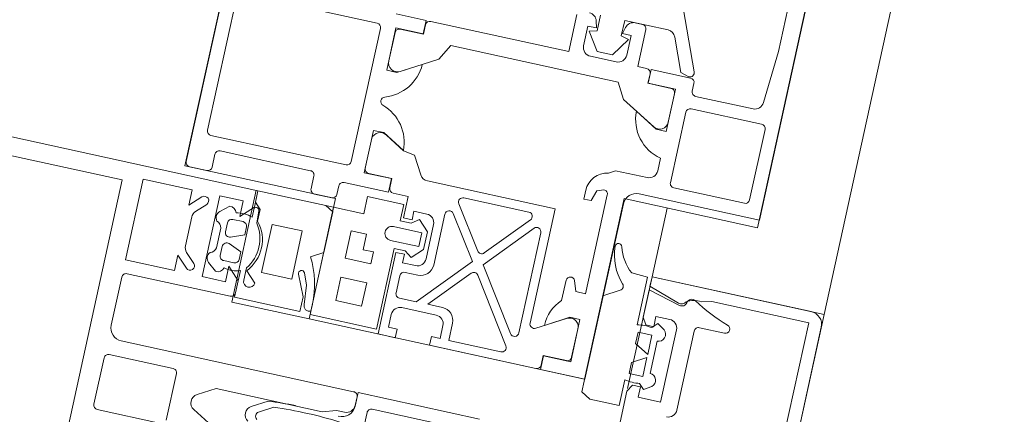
# Model space of a CAD drawing. Header units: metres. Extents: x 233012 to 233264, y 553571 to 554014.
# Tile 179 of 256: x 233199.6507 to 233199.7624, y 553815.109 to 553815.1538. Entities that reach past the tile are written whole.
import ezdxf

# ---------------------------------------------------------------- set-up
doc = ezdxf.new("R2010")
doc.units = ezdxf.units.M
for name, color, linetype, lineweight in [('A-NL$1A_detailuitwerking', 252, 'Continuous', 5), ('A-NL30_stijlen_dorpels-pui', 252, 'Continuous', 5), ('A-NL30_wandopeningen', 252, 'Continuous', 5)]:
    doc.layers.add(name, color=color, linetype=linetype, lineweight=lineweight)

# ---------------------------------------------------------------- blocks, each defined once
blk = doc.blocks.new('NLRS_31_WI_CWP_aluminium raam_gen_mie - AWS 65 BS kiep-2839039-01_Situatie')
at = {"layer": 'A-NL$1A_detailuitwerking'}
for p, q in [((-0.2469998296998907, 0.04945028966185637), (-0.2734999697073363, 0.04945028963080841)), ((-0.273999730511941, 0.04895052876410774), (-0.273999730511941, 0.04695037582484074)), ((-0.2699998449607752, 0.03165031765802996), (-0.2699998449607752, 0.04735029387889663)), ((-0.2694998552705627, 0.04785028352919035), (-0.25399981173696, 0.04785028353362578)), ((-0.2534998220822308, 0.04735029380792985), (-0.2534998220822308, 0.03165031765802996)), ((-0.2734997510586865, 0.04645039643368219), (-0.2719997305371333, 0.04645039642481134)), ((-0.2714997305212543, 0.04595039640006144), (-0.271499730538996, 0.0354504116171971)), ((-0.2719997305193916, 0.03495041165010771), (-0.2734997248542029, 0.03495041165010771)), ((-0.273999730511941, 0.03445040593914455), (-0.2739997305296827, 0.03245038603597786)), ((-0.2749996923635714, 0.0320003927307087), (-0.287499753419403, 0.03200039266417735)), ((-0.287499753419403, 0.03200039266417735), (-0.287499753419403, 0.02430039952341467)), ((-0.2749996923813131, 0.02850033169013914), (-0.2749996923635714, 0.0320003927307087)), ((-0.2734997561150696, 0.03195041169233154), (-0.2724998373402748, 0.03195041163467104)), ((-0.2719998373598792, 0.03145041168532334), (-0.2719998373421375, 0.02627036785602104)), ((-0.2539998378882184, 0.03115030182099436), (-0.2694998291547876, 0.0311503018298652)), ((-0.2852997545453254, 0.02950039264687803), (-0.2825996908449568, 0.02950039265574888)), ((-0.2852997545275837, 0.02650039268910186), (-0.2852997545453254, 0.02950039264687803)), ((-0.2825996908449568, 0.02950039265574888), (-0.2825996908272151, 0.02650039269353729)), ((-0.2803996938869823, 0.0265003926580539), (-0.280399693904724, 0.02950039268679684)), ((-0.280399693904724, 0.02950039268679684), (-0.2771996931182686, 0.02950039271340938)), ((-0.2771996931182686, 0.02950039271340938), (-0.2771996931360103, 0.02770037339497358)), ((-0.2704198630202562, 0.02945034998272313), (-0.2654996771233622, 0.02945052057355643)), ((-0.2704198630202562, 0.02627036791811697), (-0.2704198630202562, 0.02945034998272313)), ((-0.2664132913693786, 0.02944005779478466), (-0.2698898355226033, 0.02944005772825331)), ((-0.2654996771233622, 0.02945052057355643), (-0.2654996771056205, 0.02825050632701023)), ((-0.2584997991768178, 0.02825029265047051), (-0.2584997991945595, 0.02945028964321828)), ((-0.2584997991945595, 0.02945028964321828), (-0.253579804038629, 0.02945028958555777)), ((-0.2541089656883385, 0.02944037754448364), (-0.2574190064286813, 0.02944037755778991)), ((-0.253579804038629, 0.02945028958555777), (-0.2535798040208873, 0.02627029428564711)), ((-0.2519998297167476, 0.02627029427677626), (-0.2519998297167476, 0.02975029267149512)), ((-0.2729997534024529, 0.02850033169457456), (-0.2749996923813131, 0.02850033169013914)), ((-0.2729997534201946, 0.02430039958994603), (-0.2729997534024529, 0.02850033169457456)), ((-0.2703898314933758, 0.02893999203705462), (-0.2703894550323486, 0.02624006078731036)), ((-0.2654996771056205, 0.02825050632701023), (-0.267007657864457, 0.02563859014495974)), ((-0.2569918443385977, 0.02563842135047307), (-0.2584997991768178, 0.02825029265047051)), ((-0.2536094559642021, 0.02624035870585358), (-0.2536089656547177, 0.02894028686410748)), ((-0.2771996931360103, 0.02770037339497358), (-0.2789997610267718, 0.02770037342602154)), ((-0.2789997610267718, 0.02770037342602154), (-0.2789997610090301, 0.02650039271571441)), ((-0.2670328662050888, 0.02562586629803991), (-0.2657143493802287, 0.02790960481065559)), ((-0.2583020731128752, 0.02794055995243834), (-0.2559824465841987, 0.02392244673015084)), ((-0.2825996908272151, 0.02650039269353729), (-0.2852997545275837, 0.02650039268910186)), ((-0.2789997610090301, 0.02650039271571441), (-0.2803996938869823, 0.0265003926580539)), ((-0.2719998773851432, 0.02574006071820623), (-0.2719998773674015, 0.02400034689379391)), ((-0.2719998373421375, 0.02627036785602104), (-0.2704198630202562, 0.02627036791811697)), ((-0.2703894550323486, 0.02624006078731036), (-0.2714998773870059, 0.02624006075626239)), ((-0.2524998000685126, 0.02624031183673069), (-0.2536094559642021, 0.02624035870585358)), ((-0.2535798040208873, 0.02627029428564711), (-0.2519998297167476, 0.02627029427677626)), ((-0.251999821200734, 0.009700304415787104), (-0.251999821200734, 0.02574031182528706)), ((-0.2772992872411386, 0.02160027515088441), (-0.2772992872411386, 0.02490027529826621)), ((-0.2756997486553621, 0.02490027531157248), (-0.2756997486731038, 0.02160027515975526)), ((-0.2672667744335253, 0.02429930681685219), (-0.2670328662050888, 0.02562586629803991)), ((-0.2784997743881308, 0.02400040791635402), (-0.2879998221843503, 0.0240004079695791)), ((-0.2879998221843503, 0.0240004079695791), (-0.2879998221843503, 0.0220003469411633)), ((-0.287499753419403, 0.02430039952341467), (-0.2780997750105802, 0.02430039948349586)), ((-0.2784997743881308, 0.02300040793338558), (-0.2784997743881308, 0.02400040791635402)), ((-0.2780997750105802, 0.02430039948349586), (-0.2780997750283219, 0.02299961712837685)), ((-0.2748997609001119, 0.02430039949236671), (-0.2729997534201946, 0.02430039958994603)), ((-0.2748997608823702, 0.02300027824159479), (-0.2748997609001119, 0.02430039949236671)), ((-0.2719998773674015, 0.02400034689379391), (-0.2744997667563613, 0.02400034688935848)), ((-0.2744997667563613, 0.02400034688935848), (-0.2744997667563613, 0.02300034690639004)), ((-0.2692997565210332, 0.02312579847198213), (-0.2672667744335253, 0.02429930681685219)), ((-0.2559824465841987, 0.02392244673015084), (-0.2541992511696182, 0.02292140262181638)), ((-0.2869999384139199, 0.02200034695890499), (-0.2869999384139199, 0.02300040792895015)), ((-0.2869999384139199, 0.02300040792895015), (-0.2854999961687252, 0.02300040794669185)), ((-0.2834998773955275, 0.02055085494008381), (-0.2834998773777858, 0.02250038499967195)), ((-0.2829998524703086, 0.0230003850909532), (-0.2809997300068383, 0.02300028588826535)), ((-0.2804997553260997, 0.0225002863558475), (-0.280499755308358, 0.02100028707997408)), ((-0.2794997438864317, 0.02150040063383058), (-0.2794997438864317, 0.02300040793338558)), ((-0.2794997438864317, 0.02300040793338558), (-0.2784997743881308, 0.02300040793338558)), ((-0.2780997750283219, 0.02299961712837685), (-0.2787137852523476, 0.02218772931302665)), ((-0.2742854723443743, 0.02218802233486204), (-0.2748997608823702, 0.02300027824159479)), ((-0.2744997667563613, 0.02300034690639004), (-0.2734997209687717, 0.02300034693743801)), ((-0.2734997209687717, 0.02300034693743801), (-0.2734997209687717, 0.02150034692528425)), ((-0.2541992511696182, 0.02292140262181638), (-0.2541992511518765, 0.003479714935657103)), ((-0.2879998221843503, 0.0220003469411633), (-0.2869999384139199, 0.02200034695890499)), ((-0.2844999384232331, 0.02200035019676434), (-0.2844999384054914, 0.01800046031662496)), ((-0.2787137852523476, 0.02218772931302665), (-0.2775263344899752, 0.02100027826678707)), ((-0.2756997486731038, 0.02160027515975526), (-0.2772992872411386, 0.02160027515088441)), ((-0.2754732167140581, 0.02100027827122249), (-0.2742854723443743, 0.02218802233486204)), ((-0.2697996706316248, 0.007400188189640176), (-0.2697996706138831, 0.0222417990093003)), ((-0.2776647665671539, 0.01529689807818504), (-0.2834998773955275, 0.02055085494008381)), ((-0.2744997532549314, 0.02050034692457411), (-0.2784996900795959, 0.02050034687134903)), ((-0.2775263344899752, 0.02100027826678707), (-0.2754732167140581, 0.02100027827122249)), ((-0.2834998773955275, 0.01749382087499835), (-0.2834998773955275, 0.01920522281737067)), ((-0.2834998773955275, 0.01920522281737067), (-0.2789947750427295, 0.01514881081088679)), ((-0.2789997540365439, 0.01950028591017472), (-0.27306841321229, 0.0195002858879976)), ((-0.2869999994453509, 0.01800034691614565), (-0.2880000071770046, 0.01800034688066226)), ((-0.2880000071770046, 0.01800034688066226), (-0.287999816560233, 0.005660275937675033)), ((-0.2869999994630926, 0.01700040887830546), (-0.2869999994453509, 0.01800034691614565)), ((-0.2727888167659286, 0.01858576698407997), (-0.2776647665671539, 0.01529689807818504)), ((-0.276368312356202, 0.01496515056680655), (-0.2715792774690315, 0.01819539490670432)), ((-0.2854999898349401, 0.01700040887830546), (-0.2869999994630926, 0.01700040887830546)), ((-0.2707996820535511, 0.01778087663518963), (-0.2707996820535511, 0.01023856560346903)), ((-0.2869998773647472, 0.009940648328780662), (-0.2869998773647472, 0.01600040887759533)), ((-0.2869998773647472, 0.01600040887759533), (-0.2849999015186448, 0.01600040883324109)), ((-0.2790497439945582, 0.01436271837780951), (-0.2862202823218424, 0.009526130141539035)), ((-0.2847455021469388, 0.009314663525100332), (-0.2777532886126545, 0.01403097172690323)), ((-0.2777532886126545, 0.01403097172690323), (-0.2724676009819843, 0.009271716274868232)), ((-0.271634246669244, 0.009866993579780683), (-0.2764232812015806, 0.01417906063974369)), ((-0.2476998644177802, 0.009700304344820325), (-0.251999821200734, 0.009700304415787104)), ((-0.2728021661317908, 0.00840014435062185), (-0.2844659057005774, 0.008400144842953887)), ((-0.2492336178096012, 0.00793508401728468), (-0.2512992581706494, 0.006554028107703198)), ((-0.2509998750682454, 0.008200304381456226), (-0.2486998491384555, 0.008200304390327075)), ((-0.2489992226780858, 0.007060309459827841), (-0.2492336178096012, 0.00793508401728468)), ((-0.2486998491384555, 0.008200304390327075), (-0.2486998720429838, 0.007200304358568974)), ((-0.2831054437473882, 0.007400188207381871), (-0.2697996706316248, 0.007400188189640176)), ((-0.2519998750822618, 0.00420030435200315), (-0.2519998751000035, 0.007200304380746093)), ((-0.2471997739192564, 0.007060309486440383), (-0.2489992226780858, 0.007060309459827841)), ((-0.2486998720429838, 0.007200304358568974), (-0.2479414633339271, 0.007403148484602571)), ((-0.2817143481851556, 0.003490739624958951), (-0.2835384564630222, 0.006650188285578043)), ((-0.2830042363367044, 0.005756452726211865), (-0.2814995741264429, 0.003150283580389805)), ((-0.2512992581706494, 0.006554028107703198), (-0.2512992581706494, 0.004766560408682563)), ((-0.2864195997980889, 0.005130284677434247), (-0.2879995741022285, 0.00513028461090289)), ((-0.2879995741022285, 0.00513028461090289), (-0.2879995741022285, -4.989746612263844e-05)), ((-0.2874998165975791, 0.005160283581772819), (-0.2863894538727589, 0.005160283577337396)), ((-0.2864195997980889, 0.001950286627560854), (-0.2864195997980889, 0.005130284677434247)), ((-0.2863894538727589, 0.005160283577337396), (-0.2863898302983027, 0.002460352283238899)), ((-0.2512992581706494, 0.004766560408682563), (-0.2492336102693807, 0.003385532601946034)), ((-0.2774534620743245, 0.004450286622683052), (-0.2798268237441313, 0.004450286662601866)), ((-0.2784995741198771, 0.003108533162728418), (-0.2772767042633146, 0.003502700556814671)), ((-0.2669998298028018, 0.004450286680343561), (-0.2680205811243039, 0.004450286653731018)), ((-0.2680205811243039, 0.004450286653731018), (-0.2680205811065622, 0.003598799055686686)), ((-0.2680205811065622, 0.003598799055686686), (-0.2667767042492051, 0.003197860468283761)), ((-0.2541992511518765, 0.003479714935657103), (-0.2559831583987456, 0.002478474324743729)), ((-0.2492336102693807, 0.003385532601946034), (-0.2489992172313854, 0.0042602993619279)), ((-0.2489992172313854, 0.0042602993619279), (-0.2471997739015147, 0.004260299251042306)), ((-0.2479414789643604, 0.003997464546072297), (-0.2486998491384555, 0.004200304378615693)), ((-0.2486998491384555, 0.004200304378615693), (-0.2486998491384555, 0.00320030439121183)), ((-0.2471997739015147, 0.004260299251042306), (-0.2471997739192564, -0.0007735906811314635)), ((-0.2814995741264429, 0.003150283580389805), (-0.2814995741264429, 0.00195028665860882)), ((-0.2784995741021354, 0.001950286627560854), (-0.2784995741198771, 0.003108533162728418)), ((-0.2667767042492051, 0.003197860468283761), (-0.2664995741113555, 0.002450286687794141)), ((-0.2640998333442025, 0.001620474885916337), (-0.2645347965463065, 0.002366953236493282)), ((-0.2559831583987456, 0.002478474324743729), (-0.258303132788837, -0.001539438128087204)), ((-0.2486998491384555, 0.00320030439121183), (-0.2509998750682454, 0.003200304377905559)), ((-0.2471998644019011, 0.002200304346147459), (-0.2471998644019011, 0.003031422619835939)), ((-0.2814995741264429, 0.00195028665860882), (-0.2864195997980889, 0.001950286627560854)), ((-0.2858898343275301, 0.001960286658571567), (-0.2824132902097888, 0.001960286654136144)), ((-0.2669995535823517, 0.00195028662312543), (-0.2784995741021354, 0.001950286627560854)), ((-0.2640998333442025, -0.002049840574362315), (-0.2640998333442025, 0.001620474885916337)), ((-0.2519999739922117, 0.0006602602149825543), (-0.2519998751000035, 0.001700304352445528)), ((-0.2519998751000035, 0.001700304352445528), (-0.2476998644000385, 0.001700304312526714)), ((-0.2584998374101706, -0.001849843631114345), (-0.2569934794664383, 0.0007592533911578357)), ((-0.2536101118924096, -0.002539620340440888), (-0.2536101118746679, 0.0001603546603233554)), ((-0.2536101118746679, 0.0001603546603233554), (-0.2524999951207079, 0.0001603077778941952)), ((-0.2519998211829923, 0.0001302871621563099), (-0.2535797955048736, 0.0001302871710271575)), ((-0.2535797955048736, 0.0001302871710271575), (-0.2535797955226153, -0.003049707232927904)), ((-0.251999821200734, -0.004449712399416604), (-0.2519998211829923, 0.0001302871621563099)), ((-0.2879995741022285, -4.989746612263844e-05), (-0.267599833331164, -4.989739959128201e-05)), ((-0.2512119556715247, -0.004702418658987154), (-0.2407034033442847, -0.0004155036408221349)), ((-0.2660998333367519, -0.001549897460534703), (-0.2660998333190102, -0.01554977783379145)), ((-0.2584998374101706, -0.003049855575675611), (-0.2584998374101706, -0.001849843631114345)), ((-0.2478220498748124, -0.001699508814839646), (-0.2515903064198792, -0.003236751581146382)), ((-0.2616271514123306, -0.003049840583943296), (-0.2630998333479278, -0.003049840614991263)), ((-0.2535797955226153, -0.003049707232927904), (-0.2584998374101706, -0.003049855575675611)), ((-0.2574371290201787, -0.003039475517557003), (-0.2541221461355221, -0.003039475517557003)), ((-0.2515903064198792, -0.003236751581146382), (-0.2519008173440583, -0.004240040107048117)), ((-0.264599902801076, -0.01345018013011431), (-0.264599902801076, -0.005249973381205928)), ((-0.2640999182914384, -0.004749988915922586), (-0.2558998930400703, -0.004749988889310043)), ((-0.2553999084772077, -0.005249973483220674), (-0.2553999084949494, -0.01345017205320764)), ((-0.2538998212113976, -0.01211816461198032), (-0.253899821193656, -0.005449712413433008)), ((-0.2533998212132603, -0.004949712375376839), (-0.2524998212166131, -0.004949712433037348)), ((-0.2468998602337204, -0.01354978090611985), (-0.2529383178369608, -0.01311738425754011)), ((-0.2558999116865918, -0.013950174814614), (-0.2640999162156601, -0.01395016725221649)), ((-0.2155998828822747, -0.01354978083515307), (-0.2468998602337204, -0.01354978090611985)), ((-0.2660998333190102, -0.01554977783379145), (-0.206999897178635, -0.0155497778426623))]:
    blk.add_line(p, q, dxfattribs=at)
for centre, major_axis, ratio, start_param, end_param in [((-0.2734999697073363, 0.04895052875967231), (-4.488132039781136e-05, 0.0004977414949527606), 0.9999999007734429, 6.193258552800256, 7.764054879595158), ((-0.2734997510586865, 0.04695037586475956), (0.0004309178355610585, 0.0002535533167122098), 0.9999999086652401, 2.609744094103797, 4.180540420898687), ((-0.2694998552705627, 0.04735029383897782), (-0.0003535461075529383, 0.0003535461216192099), 0.9999999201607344, 5.497787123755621, 7.068583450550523), ((-0.2719997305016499, 0.0459503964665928), (-0.0003892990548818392, 0.0003137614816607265), 0.999999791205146, 3.819960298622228, 5.390756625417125), ((-0.2734997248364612, 0.0344504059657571), (0.0001913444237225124, 0.0004619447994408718), 0.9999999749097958, 0.3927002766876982, 1.963496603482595), ((-0.2719997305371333, 0.03545041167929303), (-0.0002823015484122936, 0.0004126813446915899), 0.9999998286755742, 2.541640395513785, 4.112436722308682), ((-0.2734997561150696, 0.03245038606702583), (0.0004729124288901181, 0.0001622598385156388), 0.9999998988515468, 2.811071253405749, 4.381867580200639), ((-0.2724998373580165, 0.03145041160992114), (0.0003010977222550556, 0.0003991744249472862), 0.9999998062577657, 5.358637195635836, 6.929433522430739), ((-0.2694998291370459, 0.031650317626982), (-0.0004866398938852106, 0.0001148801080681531), 0.9999999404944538, 0.2318237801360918, 1.802620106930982), ((-0.2539998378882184, 0.03165031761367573), (0.0004011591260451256, 0.0002984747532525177), 0.9999999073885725, 4.072719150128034, 5.64351547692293), ((-0.2698898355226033, 0.02894006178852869), (-0.0004987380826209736, 3.544426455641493e-05), 0.9999999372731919, 4.783337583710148, 6.354273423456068), ((-0.2665556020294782, 0.02845023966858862), (0.000877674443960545, 0.0004792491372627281), 0.9999999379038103, 5.212190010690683, 7.211384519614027), ((-0.2619996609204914, 0.02885731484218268), (0.0003849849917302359, 0.000319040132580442), 0.9999997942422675, 5.907486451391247, 8.416281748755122), ((-0.2574360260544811, 0.02844052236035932), (-0.0002736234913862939, 0.0009618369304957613), 0.9999999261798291, 5.989006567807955, 8.100378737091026), ((-0.2541089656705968, 0.0289403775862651), (0.000459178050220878, 0.0001978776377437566), 0.9999997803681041, 5.876113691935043, 7.447091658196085), ((-0.26713283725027, 0.03053844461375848), (0.00316389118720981, 0.003743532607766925), 0.9999999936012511, 3.868813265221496, 5.097573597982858), ((-0.2568673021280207, 0.03053709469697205), (-0.003586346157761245, 0.003339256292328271), 0.9999999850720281, 1.066039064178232, 2.295113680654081), ((-0.2714998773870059, 0.02574006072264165), (3.106867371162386e-05, 0.0004990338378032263), 0.9999999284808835, 0.06217740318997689, 1.632973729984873), ((-0.2524998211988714, 0.02574031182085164), (0.0001702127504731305, 0.0004701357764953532), 0.9999999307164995, 5.059758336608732, 6.630512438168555), ((-0.2764995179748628, 0.02490027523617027), (-0.0006102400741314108, 0.0005169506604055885), 0.9999998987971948, 3.844416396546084, 6.986008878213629), ((-0.2854999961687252, 0.02200035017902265), (0.0003310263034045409, 0.0009436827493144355), 0.999999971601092, 5.049759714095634, 6.620556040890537), ((-0.2829998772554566, 0.02250038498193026), (-0.0003941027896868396, 0.0003077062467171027), 0.9999998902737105, 5.375248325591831, 6.946094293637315), ((-0.2809997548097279, 0.02250028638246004), (-0.000288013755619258, 0.0004087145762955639), 0.9999998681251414, 4.098527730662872, 5.669274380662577), ((-0.2687998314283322, 0.02225972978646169), (-0.0001913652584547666, 0.0009815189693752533), 0.9999998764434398, 0.3309593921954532, 1.396175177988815), ((-0.2784996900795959, 0.02150040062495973), (-0.0009966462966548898, 8.248500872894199e-05), 0.9999999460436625, 0.08257437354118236, 1.653370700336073), ((-0.2744997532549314, 0.02150035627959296), (0.0006669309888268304, 0.000745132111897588), 0.9999999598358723, 3.871666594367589, 5.442453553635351), ((-0.2789997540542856, 0.02100028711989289), (0.001459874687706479, 0.0003446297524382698), 0.9999999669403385, 2.909768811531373, 4.480565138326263), ((-0.27306841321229, 0.0190002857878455), (-2.265720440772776e-05, 0.000499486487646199), 0.999999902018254, 3.689674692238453, 6.237855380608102), ((-0.2854999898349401, 0.01800046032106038), (-0.000160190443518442, 0.0009871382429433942), 0.9999999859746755, 2.980717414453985, 4.551513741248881), ((-0.2712996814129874, 0.01778087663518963), (-0.0003180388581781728, 0.0003858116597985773), 0.9999999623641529, 4.022983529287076, 6.187191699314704), ((-0.2849999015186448, 0.01750044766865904), (0.0001729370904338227, 0.001490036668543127), 0.9999999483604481, 3.25713799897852, 4.823516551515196), ((-0.2793293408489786, 0.0147772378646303), (-0.0003707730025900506, 0.0003354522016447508), 0.9999998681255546, 2.89963441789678, 4.714776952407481), ((-0.276088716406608, 0.01455063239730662), (-5.426978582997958e-05, 0.0004970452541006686), 0.9999999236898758, 0.4846578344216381, 2.29980020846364), ((-0.2712996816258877, 0.01023856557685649), (0.0002923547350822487, 0.0004056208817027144), 0.9999999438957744, 3.033076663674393, 5.336911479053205), ((-0.286499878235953, 0.009940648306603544), (0.0001175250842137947, 0.0004859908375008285), 0.9999997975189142, 1.808066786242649, 3.972275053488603), ((-0.2844659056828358, 0.008900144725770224), (-0.0004313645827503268, 0.000252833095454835), 0.9999997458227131, 5.835954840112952, 8.384135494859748), ((-0.2728021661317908, 0.008900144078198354), (-0.0001460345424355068, 0.0004781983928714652), 0.9999998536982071, 2.845202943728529, 5.253757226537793), ((-0.2509998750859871, 0.007200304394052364), (0.0009085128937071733, 0.0004178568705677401), 0.9999999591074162, 1.139711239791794, 2.710507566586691), ((-0.2481998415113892, 0.008369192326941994), (0.0008426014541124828, 0.0005385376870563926), 0.9999999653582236, 4.405031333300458, 5.714512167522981), ((-0.2831054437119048, 0.00690018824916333), (-0.0004994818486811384, 2.27581647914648e-05), 0.999999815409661, 4.75792109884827, 6.852316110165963), ((-0.2874998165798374, 0.00566028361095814), (-0.000230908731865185, 0.0004434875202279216), 0.9999998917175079, 1.090768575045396, 2.661549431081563), ((-0.2830632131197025, 0.00109517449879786), (-0.0003200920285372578, 0.004650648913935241), 0.9999999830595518, 5.447077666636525, 6.201814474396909), ((-0.2825556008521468, 0.002950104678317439), (-0.0009706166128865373, 0.0002406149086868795), 0.9999999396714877, 1.956592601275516, 3.955787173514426), ((-0.2775017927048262, 0.003950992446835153), (0.0004066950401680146, 0.0002936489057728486), 0.9999997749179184, 4.552353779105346, 7.132121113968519), ((-0.2669998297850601, 0.001950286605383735), (-0.002295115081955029, 0.0009911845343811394), 0.9999999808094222, 3.716713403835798, 5.120061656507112), ((-0.2509998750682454, 0.004200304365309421), (0.0009732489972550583, 0.0002297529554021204), 0.9999999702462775, 2.909768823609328, 4.480565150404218), ((-0.2481998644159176, 0.003031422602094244), (0.0003310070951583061, 0.0009436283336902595), 0.9999999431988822, 5.049759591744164, 6.359205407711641), ((-0.2858898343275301, 0.002460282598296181), (0.0004619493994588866, 0.000191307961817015), 0.9999998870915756, 2.748823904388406, 4.319759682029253), ((-0.2669995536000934, 0.002450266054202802), (0.0004682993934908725, 0.0001751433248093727), 0.9999997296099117, 4.354496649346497, 5.9253340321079), ((-0.2476998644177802, 0.002200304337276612), (-0.0001913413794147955, 0.0004619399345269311), 0.9999999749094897, 2.748894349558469, 4.319690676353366), ((-0.2568769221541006, -0.004105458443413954), (-0.003558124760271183, 0.003319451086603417), 0.9999999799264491, 5.48705305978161, 6.815223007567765), ((-0.2524999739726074, 0.0006603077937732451), (0.0002166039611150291, 0.0004506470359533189), 0.99999988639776, 3.589599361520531, 5.160342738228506), ((-0.2675998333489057, -0.001549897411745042), (-0.001060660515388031, 0.001060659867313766), 0.9999999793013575, 3.926990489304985, 5.497786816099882), ((-0.2481997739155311, -0.0007735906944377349), (0.0008816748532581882, 0.0004718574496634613), 0.9999999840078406, 4.608329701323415, 5.791788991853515), ((-0.2630998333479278, -0.0020498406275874), (-0.0007630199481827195, 0.0006463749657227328), 0.9999999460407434, 0.702823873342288, 2.273620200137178), ((-0.257437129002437, -0.00203947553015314), (-0.000999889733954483, 1.484966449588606e-05), 0.9999999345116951, 5.774393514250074, 7.86883182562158), ((-0.254110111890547, -0.002539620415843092), (0.0004671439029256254, 0.0001782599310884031), 0.999999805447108, 4.323777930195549, 5.918645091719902), ((-0.2524998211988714, -0.004449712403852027), (0.0001525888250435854, 0.0004761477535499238), 0.9999999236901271, 3.451717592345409, 5.022513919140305), ((-0.2514008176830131, -0.004239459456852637), (0.0002734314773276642, 0.0004186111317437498), 0.9999998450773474, 2.150570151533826, 4.107542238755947), ((-0.2640999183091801, -0.005249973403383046), (-0.0003535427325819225, 0.0003535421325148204), 0.9999999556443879, 5.49778627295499, 7.068582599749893), ((-0.255899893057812, -0.005249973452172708), (-0.0004174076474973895, 0.0002752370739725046), 0.9999999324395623, 3.724545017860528, 5.295341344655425), ((-0.2533998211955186, -0.00544971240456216), (-6.935056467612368e-05, 0.0004951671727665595), 0.9999999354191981, 6.144035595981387, 7.71483192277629), ((-0.2528998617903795, -0.01211816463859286), (-0.0008778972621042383, 0.0004787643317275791), 0.999999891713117, 0.4992688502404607, 2.031598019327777), ((-0.2640999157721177, -0.01345018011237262), (-0.0001045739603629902, 0.0004889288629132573), 0.9999997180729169, 1.360087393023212, 2.930882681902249), ((-0.2558999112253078, -0.01345017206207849), (-4.490306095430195e-05, 0.0004979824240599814), 0.9999999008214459, 3.051664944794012, 4.622462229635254)]:
    blk.add_ellipse(centre, major_axis=major_axis, ratio=ratio, start_param=start_param, end_param=end_param, dxfattribs=at)
at = {"layer": 'A-NL30_wandopeningen'}
for p, q in [((-0.2469998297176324, 0.04950018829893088), (-0.2739999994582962, 0.04950018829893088)), ((-0.2739999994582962, 0.04950018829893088), (-0.2739999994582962, 0.03200039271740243)), ((-0.2739999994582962, 0.03200039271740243), (-0.2879999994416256, 0.0320003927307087)), ((-0.2879999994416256, 0.0320003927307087), (-0.2879999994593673, 1.290708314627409e-09)), ((-0.2879999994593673, 1.290708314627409e-09), (-0.2670000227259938, 1.339497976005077e-09)), ((-0.2670000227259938, 1.339497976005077e-09), (-0.2670000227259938, -0.01549987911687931)), ((-0.2670000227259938, -0.01549987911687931), (-0.2064998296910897, -0.01549987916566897))]:
    blk.add_line(p, q, dxfattribs=at)
blk = doc.blocks.new('Rectangular Mullion - NLRS_31_CWM_vliesgevelprofiel bxh 50x200_gen_mie-2811612-01_Situatie')
at = {"layer": 'A-NL30_stijlen_dorpels-pui'}
for p, q in [((233203.5898045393, 553832.7042459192), (233203.7073770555, 553833.2415323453)), ((233203.5341217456, 553832.716430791), (233203.5255258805, 553832.7183117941)), ((233203.5719769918, 553832.7163363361), (233203.5702668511, 553832.7085212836))]:
    blk.add_line(p, q, dxfattribs=at)
blk = doc.blocks.new('Rectangular Mullion - vliesgevelprofiel_gen_bxh200x50-V52-01_Situatie')
at = {"layer": 'A-NL$1A_detailuitwerking'}
for p, q in [((0.02500000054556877, 0.04079965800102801), (0.02500000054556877, 0.1735000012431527)), ((0.02290000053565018, 0.1692000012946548), (0.02290000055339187, 0.05609965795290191)), ((0.02290000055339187, 0.05609965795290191), (-0.02289999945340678, 0.05609965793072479)), ((-0.00269999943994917, 0.05379965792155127), (0.002700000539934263, 0.05379965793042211)), ((0.006500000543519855, 0.05379965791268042), (0.01210000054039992, 0.05379965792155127)), ((0.01410000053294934, 0.04809965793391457), (0.01410000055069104, 0.05379965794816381)), ((0.01410000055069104, 0.05379965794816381), (0.02350000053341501, 0.05379965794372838)), ((0.02350000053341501, 0.05379965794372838), (0.02350000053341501, 0.04809965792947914)), ((-0.00319999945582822, 0.04589965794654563), (-0.00319999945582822, 0.05329965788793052)), ((0.003200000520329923, 0.05329965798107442), (0.003200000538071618, 0.04589965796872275)), ((0.01260000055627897, 0.05329965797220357), (0.01260000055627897, 0.04129965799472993)), ((0.005000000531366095, 0.02529965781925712), (0.0050000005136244, 0.05229965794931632)), ((0.01590000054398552, 0.04809965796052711), (0.01410000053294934, 0.04809965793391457)), ((0.01465355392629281, 0.04685321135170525), (0.01590000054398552, 0.04809965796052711)), ((0.02350000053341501, 0.04809965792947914), (0.02170000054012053, 0.04809965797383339)), ((0.02170000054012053, 0.04809965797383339), (0.02294644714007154, 0.0468532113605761)), ((0.01642132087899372, 0.0472067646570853), (0.01536066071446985, 0.04614610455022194)), ((0.02047157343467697, 0.04749965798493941), (0.01712842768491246, 0.04749965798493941)), ((0.0222393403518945, 0.04614610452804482), (0.02117868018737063, 0.04720676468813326)), ((0.002700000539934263, 0.04539965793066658), (-0.00269999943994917, 0.04539965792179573)), ((0.01410000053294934, 0.04219965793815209), (0.01410000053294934, 0.04489965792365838)), ((0.01410000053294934, 0.04489965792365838), (0.02350000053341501, 0.04489965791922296)), ((0.02350000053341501, 0.04489965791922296), (0.02350000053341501, 0.04219965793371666)), ((0.01584521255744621, 0.04452413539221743), (0.01502010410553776, 0.04354084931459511)), ((0.01995058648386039, 0.04399966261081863), (0.01764933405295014, 0.04399966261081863)), ((0.02257979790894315, 0.04354097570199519), (0.02176348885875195, 0.04451384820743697)), ((-0.001999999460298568, 0.04063555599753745), (-0.0008660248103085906, 0.04259965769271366)), ((0.0008660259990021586, 0.04259965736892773), (0.002000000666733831, 0.0406355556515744)), ((0.01640000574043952, 0.04170046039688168), (0.01640000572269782, 0.04290029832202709)), ((0.0169000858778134, 0.04340037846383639), (0.01794970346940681, 0.043400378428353)), ((0.01842088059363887, 0.04269949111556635), (0.01780979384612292, 0.04120038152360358)), ((0.01979029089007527, 0.04120038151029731), (0.01917920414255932, 0.04269949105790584)), ((0.01965038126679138, 0.04340037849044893), (0.0206999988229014, 0.04340037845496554)), ((0.02120007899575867, 0.04290029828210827), (0.02120007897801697, 0.04170046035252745)), ((0.01590000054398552, 0.04219965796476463), (0.01410000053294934, 0.04219965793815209)), ((0.01450000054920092, 0.04079965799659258), (0.01590000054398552, 0.04219965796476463)), ((0.02350000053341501, 0.04219965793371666), (0.02170000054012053, 0.0421996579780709)), ((0.02170000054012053, 0.0421996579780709), (0.02310000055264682, 0.04079965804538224)), ((0.002000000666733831, 0.0406355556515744), (0.002000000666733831, 0.02829965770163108)), ((0.01569358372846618, 0.04080037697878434), (0.01259997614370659, 0.04080037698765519)), ((0.01259997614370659, 0.04080037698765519), (0.0125999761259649, 0.03320000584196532)), ((0.01310000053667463, 0.04079965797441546), (0.01450000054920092, 0.04079965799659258)), ((0.01780979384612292, 0.04120038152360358), (0.01690008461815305, 0.04120038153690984)), ((0.02070000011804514, 0.04120038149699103), (0.01979029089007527, 0.04120038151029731)), ((0.02295971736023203, 0.04079965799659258), (0.02190630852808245, 0.04079965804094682)), ((0.02364617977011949, 0.04079965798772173), (0.02294618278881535, 0.04009966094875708)), ((0.02310000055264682, 0.04079965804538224), (0.02500000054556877, 0.04079965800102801)), ((0.02500000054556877, 0.04079965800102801), (0.02364617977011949, 0.04079965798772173)), ((0.02500000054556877, 0.0328996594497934), (0.02500000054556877, 0.04079965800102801)), ((0.01584146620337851, 0.0400996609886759), (0.01464388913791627, 0.03890208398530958)), ((0.01470001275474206, 0.04019965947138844), (0.01614672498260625, 0.04019965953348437)), ((0.02137643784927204, 0.04014285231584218), (0.02278339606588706, 0.04019993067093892)), ((0.02294618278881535, 0.04009966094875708), (0.02160000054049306, 0.04009966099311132)), ((0.01600000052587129, 0.03489965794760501), (0.01600000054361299, 0.0383996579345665)), ((0.01600000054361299, 0.0383996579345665), (0.02160000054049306, 0.03839965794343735)), ((0.02160000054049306, 0.03839965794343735), (0.02160000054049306, 0.03489965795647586)), ((0.001871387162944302, 0.03455309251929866), (0.0008658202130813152, 0.03629478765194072)), ((0.0004328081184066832, 0.0353447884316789), (0.001331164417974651, 0.03378878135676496)), ((0.02160000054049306, 0.03489965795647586), (0.01600000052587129, 0.03489965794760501)), ((0.01430498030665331, 0.03320000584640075), (0.01670763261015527, 0.03426974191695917)), ((0.01701469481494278, 0.03364117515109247), (0.01566634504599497, 0.03312359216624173)), ((0.0125999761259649, 0.03320000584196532), (0.01430498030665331, 0.03320000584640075)), ((0.01566634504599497, 0.03312359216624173), (0.01349272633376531, 0.0328976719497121)), ((0.01893591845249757, 0.0333629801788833), (0.01972281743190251, 0.03200000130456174)), ((0.02448054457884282, 0.03200000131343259), (0.02500000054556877, 0.0328996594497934)), ((0.01292050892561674, 0.0320000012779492), (0.01370990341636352, 0.0320000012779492)), ((0.01972281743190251, 0.03200000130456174), (0.02448054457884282, 0.03200000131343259)), ((0.002000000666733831, 0.02829965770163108), (0.002500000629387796, 0.02674688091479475)), ((0.002500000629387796, 0.02674688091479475), (0.002500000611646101, 0.02579965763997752)), ((0.005001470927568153, 0.02479478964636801), (0.003418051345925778, 0.02479478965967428)), ((0.003500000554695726, 0.02479965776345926), (0.004500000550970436, 0.02479965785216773)), ((0.005001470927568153, 0.01066321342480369), (0.005001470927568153, 0.02479478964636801)), ((0.001653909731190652, 0.02330551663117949), (0.002999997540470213, 0.02330551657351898)), ((0.003499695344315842, 0.02280581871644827), (0.003499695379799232, 0.01190263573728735)), ((0.01051116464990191, 1.290708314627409e-09), (0.009897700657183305, -0.001062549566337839)), ((0.02168423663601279, 1.268531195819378e-09), (0.01051116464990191, 1.290708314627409e-09)), ((0.02272711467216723, -0.001806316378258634), (0.02168423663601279, 1.268531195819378e-09)), ((0.009897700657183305, -0.001062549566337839), (0.00989770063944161, -0.004500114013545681)), ((0.02484511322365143, -0.00450011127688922), (0.02494212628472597, -0.002655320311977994)), ((0.01169986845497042, -0.004999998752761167), (5.32250851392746e-10, -0.004999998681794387)), ((0.00989770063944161, -0.004500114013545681), (0.01288399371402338, -0.004500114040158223)), ((0.01249987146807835, -0.005480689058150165), (0.01169986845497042, -0.004999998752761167)), ((0.01249987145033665, -0.00639999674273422), (0.01249987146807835, -0.005480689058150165)), ((0.01369993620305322, -0.006400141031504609), (0.01369993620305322, -0.004800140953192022)), ((0.01369993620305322, -0.004800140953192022), (0.014995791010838, -0.004800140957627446)), ((0.014995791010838, -0.004800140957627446), (0.0159195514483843, -0.006400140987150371)), ((0.01628040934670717, -0.00640014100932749), (0.01720416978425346, -0.004800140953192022)), ((0.01720416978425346, -0.004800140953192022), (0.01850002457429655, -0.004800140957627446)), ((0.01850002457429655, -0.004800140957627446), (0.01850002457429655, -0.006400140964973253)), ((0.01931596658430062, -0.004500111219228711), (0.02484511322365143, -0.00450011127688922)), ((0.020299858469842, -0.004999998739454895), (0.01949985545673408, -0.005480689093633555)), ((0.01949985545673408, -0.005480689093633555), (0.01949985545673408, -0.00639999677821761)), ((0.02349984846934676, -0.004999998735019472), (0.020299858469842, -0.004999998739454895)), ((0.02249684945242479, -0.008753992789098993), (0.02349984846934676, -0.004999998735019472)), ((0.02389861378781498, -0.004999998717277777), (0.02273420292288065, -0.008583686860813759)), ((0.02499989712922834, -0.004999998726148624), (0.02389861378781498, -0.004999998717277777)), ((0.02499989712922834, -0.02350100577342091), (0.02499989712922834, -0.004999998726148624)), ((0.01129987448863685, -0.008999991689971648), (0.01129987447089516, -0.006399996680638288)), ((0.01129987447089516, -0.006399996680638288), (0.01249987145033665, -0.00639999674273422)), ((0.01284820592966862, -0.00621179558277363), (0.01226051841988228, -0.006799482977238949)), ((0.0159195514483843, -0.006400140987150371), (0.01369993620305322, -0.006400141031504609)), ((0.01850002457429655, -0.006400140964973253), (0.01628040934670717, -0.00640014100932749)), ((0.01993944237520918, -0.006799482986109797), (0.01935175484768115, -0.006211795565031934)), ((0.01949985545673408, -0.00639999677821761), (0.02069986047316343, -0.006399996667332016)), ((0.02069986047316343, -0.006399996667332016), (0.02069986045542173, -0.008000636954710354)), ((0.01226051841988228, -0.006799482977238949), (0.01280218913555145, -0.007639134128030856)), ((0.0142150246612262, -0.007124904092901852), (0.01798493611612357, -0.00712490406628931)), ((0.01939777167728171, -0.007639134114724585), (0.01993944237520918, -0.006799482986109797)), ((0.01970050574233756, -0.008999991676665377), (0.01129987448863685, -0.008999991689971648)), ((0.01079921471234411, -0.01099998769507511), (0.01999985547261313, -0.01099998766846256)), ((0.02339990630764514, -0.01106213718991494), (0.02369990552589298, -0.01224396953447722)), ((0.02049985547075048, -0.01149998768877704), (0.02049985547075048, -0.01439969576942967)), ((0.02369990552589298, -0.01224396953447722), (0.02369990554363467, -0.02350000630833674)), ((0.02369990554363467, -0.02350000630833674), (-0.02369990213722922, -0.02350000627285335)), ((-0.0235010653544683, -0.02499999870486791), (0.02350090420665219, -0.02499999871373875))]:
    blk.add_line(p, q, dxfattribs=at)
for radius, start, end in [(0.04940000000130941, 355.2649501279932, 4.202257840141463), (0.05000000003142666, 1.417301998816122, 5.030405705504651)]:
    blk.add_arc((-0.0479360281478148, 0.03016887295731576), radius, start, end, dxfattribs=at)
for centre, major_axis, ratio, start_param, end_param in [((-0.002699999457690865, 0.05329965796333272), (0.0004174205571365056, 0.0002752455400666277), 0.9999997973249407, 0.9878440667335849, 2.558640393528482), ((0.002700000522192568, 0.05329965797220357), (0.0004785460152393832, 0.0001448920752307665), 0.9999999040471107, 5.989183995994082, 7.559980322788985), ((0.006500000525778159, 0.05229965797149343), (0.001451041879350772, 0.000380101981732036), 0.9999999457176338, 1.314601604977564, 2.885397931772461), ((0.01210000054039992, 0.05329965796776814), (0.0004996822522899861, 1.782309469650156e-05), 0.9999998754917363, 6.247531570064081, 7.818327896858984), ((0.01712842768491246, 0.04649965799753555), (0.0009732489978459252, 0.0002297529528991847), 0.9999999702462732, 1.338972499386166, 2.124370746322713), ((0.02047157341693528, 0.04649965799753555), (-0.000990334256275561, 0.0001387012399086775), 0.99999990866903, 4.06614066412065, 4.851538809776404), ((0.002700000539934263, 0.0458996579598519), (6.935061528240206e-05, 0.0004951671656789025), 0.9999999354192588, 3.280742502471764, 4.851538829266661), ((0.01500710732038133, 0.0464996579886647), (-8.009113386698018e-05, 0.0004935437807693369), 0.9999999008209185, 0.6245229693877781, 3.766115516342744), ((0.02259289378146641, 0.04649965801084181), (-0.0002180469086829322, 0.0004499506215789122), 0.9999998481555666, 1.904941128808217, 5.046533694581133), ((0.01644930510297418, 0.04399960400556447), (-0.0007997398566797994, 2.18438557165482e-05), 0.999999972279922, 4.041581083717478, 5.595471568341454), ((0.02115061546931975, 0.04399960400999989), (-0.0007769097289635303, 0.0001909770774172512), 0.9999998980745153, 4.080744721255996, 5.651541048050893), ((0.01784110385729, 0.04490439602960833), (0.0009245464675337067, 2.307204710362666e-05), 0.9999998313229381, 3.437778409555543, 4.478567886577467), ((0.01975881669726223, 0.04490439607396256), (-0.000786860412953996, 0.0004859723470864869), 0.9999999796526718, 2.33293463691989, 3.373724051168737), ((5.145091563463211e-10, 0.04209965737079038), (-0.0009995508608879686, 2.997123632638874e-05), 0.9999999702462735, 3.695167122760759, 5.789561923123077), ((0.01579148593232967, 0.04342795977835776), (-0.0003606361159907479, 0.0006911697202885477), 0.9999999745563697, 0.9445641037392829, 2.412534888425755), ((0.01863996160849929, 0.0418859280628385), (-0.003088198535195, 0.0005679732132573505), 0.999999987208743, 6.211957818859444, 6.818073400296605), ((0.0169000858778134, 0.042900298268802), (-7.712905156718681e-05, 0.0004940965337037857), 0.9999997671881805, 6.128333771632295, 7.699130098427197), ((0.01794970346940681, 0.04289155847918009), (0.0004633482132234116, 0.0002102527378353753), 0.9999999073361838, 5.470132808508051, 7.427998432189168), ((0.01965038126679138, 0.04289155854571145), (0.0003836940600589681, 0.0003341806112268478), 0.9999998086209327, 0.8542614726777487, 2.812127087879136), ((0.02069999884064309, 0.04290029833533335), (-0.0002359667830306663, 0.0004409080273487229), 0.9999998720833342, 4.220992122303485, 5.791788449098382), ((0.0189558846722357, 0.04188596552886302), (-0.003130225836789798, 0.0002945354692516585), 0.9999999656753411, 2.882626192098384, 3.488186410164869), ((0.02180843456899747, 0.04342795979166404), (-0.0007644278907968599, 0.0001530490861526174), 0.9999999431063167, 2.016696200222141, 3.484673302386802), ((0.01690008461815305, 0.04170046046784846), (0.0002236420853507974, 0.0004472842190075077), 0.9999998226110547, 2.034443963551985, 3.605240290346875), ((0.02070000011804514, 0.04170046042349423), (-0.0001987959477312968, 0.0004588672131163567), 0.9999998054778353, 2.732770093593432, 4.303566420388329), ((0.01310000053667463, 0.04129965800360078), (4.49028028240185e-05, 0.0004979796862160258), 0.9999999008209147, 1.660723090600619, 3.231519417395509), ((0.02277001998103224, 0.04052964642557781), (1.061230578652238e-05, 0.000329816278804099), 0.9999997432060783, 3.21430429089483, 5.702913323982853), ((0.01470001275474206, 0.03954965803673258), (0.0004790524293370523, 0.0004393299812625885), 0.9999998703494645, 0.8286239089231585, 3.883765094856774), ((0.01872073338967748, 0.0433710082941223), (0.004077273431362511, 0.001538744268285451), 0.9999999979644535, 3.629782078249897, 5.07325768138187), ((0.01880001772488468, 0.04370973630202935), (-0.004061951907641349, 0.001691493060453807), 0.9999999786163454, 1.318109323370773, 2.590927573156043), ((-2.054488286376e-07, 0.03579478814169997), (-0.0005509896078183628, 0.0008345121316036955), 0.999999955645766, 4.652437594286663, 6.72012002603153), ((-2.054488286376e-07, 0.03509478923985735), (0.0004916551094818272, 9.09701839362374e-05), 0.9999999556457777, 0.3406372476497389, 2.397256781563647), ((0.01684999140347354, 0.03395000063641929), (5.117436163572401e-05, 0.0003462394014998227), 0.9999996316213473, 3.778279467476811, 6.848804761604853), ((0.01343989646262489, 0.03230013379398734), (-0.0005255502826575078, 0.0002892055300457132), 0.9999998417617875, 5.127272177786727, 7.310231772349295), ((0.01370990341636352, 0.04270044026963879), (0.005890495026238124, 0.008933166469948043), 0.9999999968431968, 3.724544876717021, 4.234791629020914), ((0.003418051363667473, 0.02629478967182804), (0.001060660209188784, 0.001060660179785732), 0.9999999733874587, 2.28089845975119, 3.926990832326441), ((0.00350000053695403, 0.02579965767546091), (0.0008944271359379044, 0.0004472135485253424), 0.9999999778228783, 2.677945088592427, 4.248741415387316), ((0.004500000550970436, 0.02529965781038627), (0.0004909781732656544, 9.455376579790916e-05), 0.9999999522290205, 4.52213578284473, 6.092932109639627), ((0.002999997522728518, 0.02280581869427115), (9.449664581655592e-05, 0.0004906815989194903), 0.9999999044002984, 4.902642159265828, 6.473438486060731), ((0.02787984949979, -0.006403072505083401), (0.006003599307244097, 0.001791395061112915), 0.9999999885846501, 1.34162642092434, 2.051880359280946), ((0.02890053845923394, -0.005853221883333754), (0.005069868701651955, 0.0004382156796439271), 0.9999999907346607, 1.742831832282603, 2.375847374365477), ((0.02749912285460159, -0.000547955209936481), (-0.0001139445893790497, 0.000381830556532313), 0.9999998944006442, 3.109845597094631, 5.99318174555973), ((0.02316012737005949, -0.001556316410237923), (0.000114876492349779, 0.000486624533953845), 0.9999998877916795, 2.326218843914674, 4.158814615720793), ((0.01857175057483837, -0.005475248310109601), (0.003853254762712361, 0.004295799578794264), 0.9999999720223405, 2.132147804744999, 2.429925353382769), ((0.0136282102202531, -0.005475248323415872), (-0.00521324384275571, 0.00247458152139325), 0.9999999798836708, 3.456789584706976, 3.754567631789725), ((0.01341502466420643, -0.0071249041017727), (-0.0007250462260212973, 0.0003380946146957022), 0.9999999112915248, 1.134464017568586, 3.577925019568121), ((0.01878493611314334, -0.007124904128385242), (-0.0005451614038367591, 0.0005854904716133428), 0.9999999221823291, 0.8210518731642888, 3.264512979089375), ((0.01970050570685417, -0.00800063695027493), (-0.0007924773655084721, 0.00060884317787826), 0.9999999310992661, 2.225893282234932, 3.796689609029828), ((0.02306472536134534, -0.008913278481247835), (0.0003506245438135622, 0.0004742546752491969), 0.9999998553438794, 1.933958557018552, 3.588860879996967), ((0.02339994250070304, -0.008799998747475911), (-0.0006943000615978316, 8.91484486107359e-05), 0.9999998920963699, 6.096727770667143, 7.458054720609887), ((0.01079921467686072, -0.01000065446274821), (0.0008275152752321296, 0.0005602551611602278), 0.9999999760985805, 2.546447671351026, 4.117243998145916), ((0.02287578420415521, -0.01008918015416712), (-0.0004265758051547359, 0.0004243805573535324), 0.9999998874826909, 3.377915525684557, 5.365340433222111), ((0.02131354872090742, -0.01063813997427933), (0.001626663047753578, 0.001373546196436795), 0.9999999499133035, 5.381460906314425, 6.199018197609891), ((0.02000095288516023, -0.01149889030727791), (0.000249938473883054, 0.0004317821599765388), 0.9999997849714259, 5.234914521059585, 6.810110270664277), ((0.04047688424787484, -0.02079581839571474), (0.007891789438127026, 0.0183771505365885), 0.9999999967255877, 1.429921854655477, 1.659116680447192), ((0.02100004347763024, -0.01439969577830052), (0.0004651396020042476, 0.0001839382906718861), 0.9999998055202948, 2.765017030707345, 5.589308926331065), ((0.02349961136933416, -0.02349971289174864), (-0.0004584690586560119, 0.001428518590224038), 0.9999999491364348, 2.831898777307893, 4.400971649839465)]:
    blk.add_ellipse(centre, major_axis=major_axis, ratio=ratio, start_param=start_param, end_param=end_param, dxfattribs=at)
blk = doc.blocks.new('Rectangular Mullion - NLRS_31_CWM_vliesgevelprofiel bxh 50x200_gen_mie-V59-01_Situatie')
at = {"layer": 'A-NL30_stijlen_dorpels-pui'}
for p, q in [((-0.02499999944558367, 0.02500000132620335), (0.02500000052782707, 0.02500000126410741)), ((-0.02499999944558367, 0.005000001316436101), (-0.02499999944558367, 0.02500000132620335)), ((0.02500000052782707, 0.02500000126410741), (0.02500000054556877, 0.005000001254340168)), ((-0.01199999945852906, 0.005000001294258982), (-0.02499999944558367, 0.005000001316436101)), ((-0.01199999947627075, -0.04099999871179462), (-0.01199999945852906, 0.005000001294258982)), ((0.02500000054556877, 0.005000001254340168), (0.01200000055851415, 0.005000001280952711)), ((0.01200000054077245, -0.03200039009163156), (0.01200000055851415, -0.04099999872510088)), ((-0.02499999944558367, -0.0409999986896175), (-0.01199999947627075, -0.04099999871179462)), ((0.01200000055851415, -0.04099999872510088), (0.02500000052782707, -0.04099999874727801))]:
    blk.add_line(p, q, dxfattribs=at)

msp = doc.modelspace()

# ---------------------------------------------------------------- block references
at = {"layer": 'A-NL30_stijlen_dorpels-pui'}
msp.add_blockref('Rectangular Mullion - NLRS_31_CWM_vliesgevelprofiel bxh 50x200_gen_mie-2811612-01_Situatie', (-3.84782779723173, -17.5839193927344), dxfattribs=at)
at = {"layer": 'A-NL30_stijlen_dorpels-pui', "rotation": 77.656729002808}
msp.add_blockref('Rectangular Mullion - vliesgevelprofiel_gen_bxh200x50-V52-01_Situatie', (233199.712210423, 553815.1012486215), dxfattribs=at)
at = {"layer": 'A-NL30_stijlen_dorpels-pui', "extrusion": (0, 0, -1), "rotation": 102.343270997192}
msp.add_blockref('Rectangular Mullion - NLRS_31_CWM_vliesgevelprofiel bxh 50x200_gen_mie-V59-01_Situatie', (-233199.712210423, 553815.1012486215), dxfattribs=at)
at = {"layer": 'A-NL30_wandopeningen', "rotation": 77.656729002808}
msp.add_blockref('NLRS_31_WI_CWP_aluminium raam_gen_mie - AWS 65 BS kiep-2839039-01_Situatie', (233199.7763408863, 553815.3943139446), dxfattribs=at)

doc.saveas('drawing.dxf')
